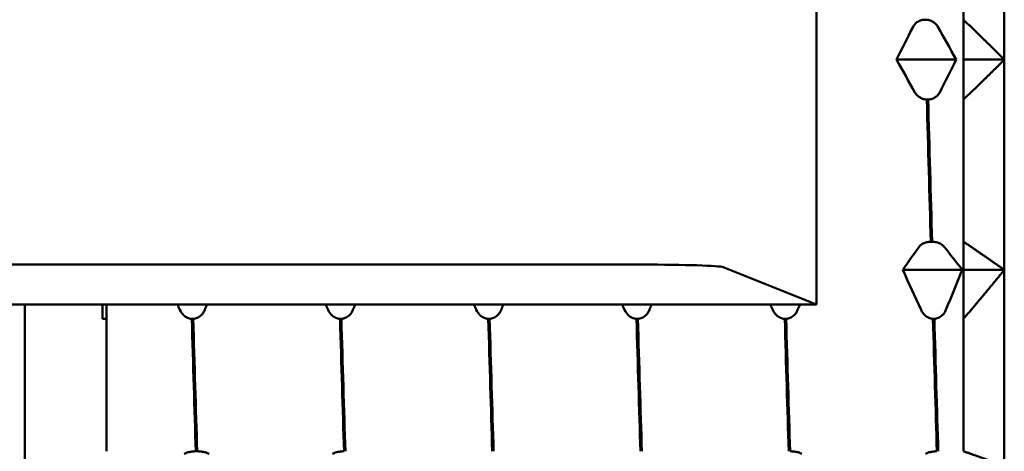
# Model space of a CAD drawing. Header units: millimetres. Extents: x 37 to 190, y 77 to 240.
# Tile 11 of 42: x 87.41 to 99.47, y 95.25 to 100.53. Entities that reach past the tile are written whole.
import ezdxf

# ---------------------------------------------------------------- set-up
doc = ezdxf.new("R2010")
doc.units = ezdxf.units.MM
doc.layers.add('Видимый контур (ГОСТ)', color=7, linetype='Continuous', lineweight=50)

msp = doc.modelspace()

# ---------------------------------------------------------------- linework, layer by layer
at = {"layer": 'Видимый контур (ГОСТ)'}
for p, q in [((97.172, 103.045), (97.172, 97.047)), ((99.472, 100.046), (99.472, 102.621)), ((98.972, 100.534), (98.972, 102.276)), ((98.495, 100.534), (98.512, 100.534)), ((98.972, 100.046), (98.972, 100.534)), ((98.882, 100.046), (98.152, 100.046)), ((99.472, 100.046), (98.972, 100.046)), ((98.972, 99.557), (98.972, 100.046)), ((99.472, 97.471), (99.472, 100.046)), ((98.539, 99.557), (98.522, 99.557)), ((98.972, 97.816), (98.972, 99.557)), ((98.571, 97.816), (98.588, 97.816)), ((98.972, 97.471), (98.972, 97.816)), ((95.031, 97.536), (84.055, 97.536)), ((97.172, 97.047), (96.027, 97.504)), ((98.957, 97.471), (98.228, 97.471)), ((99.472, 97.471), (98.972, 97.471)), ((98.972, 96.872), (98.972, 97.471)), ((99.472, 95.071), (99.472, 97.471)), ((82.015, 97.047), (97.172, 97.047)), ((87.472, 88.645), (87.472, 97.047)), ((88.422, 97.047), (88.422, 96.872)), ((88.472, 97.047), (88.472, 96.872)), ((88.472, 96.872), (88.422, 96.872)), ((88.472, 96.872), (88.472, 95.25)), ((89.534, 96.872), (89.517, 96.872)), ((91.35, 96.872), (91.333, 96.872)), ((93.166, 96.872), (93.149, 96.872)), ((94.982, 96.872), (94.965, 96.872)), ((96.799, 96.872), (96.782, 96.872)), ((98.615, 96.872), (98.598, 96.872)), ((98.972, 95.25), (98.972, 96.872)), ((89.566, 95.25), (89.583, 95.25))]:
    msp.add_line(p, q, dxfattribs=at)
msp.add_ellipse((95.031, 97.501), major_axis=(-1, 0), ratio=0.034921, start_param=3.228859, end_param=4.712389, dxfattribs=at)
for points, knots in [([(98.354, 100.446), (98.359, 100.457), (98.366, 100.467), (98.382, 100.486), (98.391, 100.495), (98.415, 100.512), (98.43, 100.52), (98.462, 100.531), (98.478, 100.534), (98.495, 100.534)], [-0.01992, -0.01992, -0.01992, -0.01992, -0.0151496, -0.0151496, -0.01067581, -0.01067581, -0.00499702, -0.00499702, 0, 0, 0, 0]), ([(98.512, 100.534), (98.53, 100.534), (98.547, 100.53), (98.581, 100.519), (98.596, 100.51), (98.629, 100.486), (98.646, 100.468), (98.658, 100.446)], [-0.02228821, -0.02228821, -0.02228821, -0.02228821, -0.01619448, -0.01619448, -0.00966289, -0.00966289, 0, 0, 0, 0]), ([(98.522, 99.557), (98.504, 99.558), (98.487, 99.561), (98.453, 99.573), (98.438, 99.581), (98.405, 99.606), (98.388, 99.624), (98.376, 99.645)], [-0.02228821, -0.02228821, -0.02228821, -0.02228821, -0.01619448, -0.01619448, -0.00966289, -0.00966289, 0, 0, 0, 0]), ([(98.68, 99.645), (98.675, 99.634), (98.668, 99.624), (98.652, 99.605), (98.643, 99.597), (98.619, 99.58), (98.604, 99.572), (98.572, 99.561), (98.556, 99.558), (98.539, 99.557)], [-0.01992, -0.01992, -0.01992, -0.01992, -0.0151496, -0.0151496, -0.01067581, -0.01067581, -0.00499702, -0.00499702, 0, 0, 0, 0]), ([(98.429, 97.754), (98.435, 97.761), (98.442, 97.769), (98.458, 97.782), (98.467, 97.788), (98.49, 97.8), (98.506, 97.806), (98.538, 97.813), (98.554, 97.816), (98.571, 97.816)], [-0.01992, -0.01992, -0.01992, -0.01992, -0.0151496, -0.0151496, -0.01067581, -0.01067581, -0.00499702, -0.00499702, 0, 0, 0, 0]), ([(98.588, 97.816), (98.606, 97.815), (98.623, 97.813), (98.656, 97.805), (98.672, 97.799), (98.705, 97.782), (98.722, 97.769), (98.734, 97.754)], [-0.02228821, -0.02228821, -0.02228821, -0.02228821, -0.01619448, -0.01619448, -0.00966289, -0.00966289, 0, 0, 0, 0]), ([(89.517, 96.872), (89.499, 96.873), (89.482, 96.877), (89.449, 96.892), (89.433, 96.902), (89.4, 96.931), (89.383, 96.954), (89.371, 96.98)], [-0.02228821, -0.02228821, -0.02228821, -0.02228821, -0.01619448, -0.01619448, -0.00966289, -0.00966289, 0, 0, 0, 0]), ([(89.675, 96.98), (89.67, 96.967), (89.663, 96.954), (89.647, 96.931), (89.638, 96.921), (89.614, 96.9), (89.599, 96.89), (89.567, 96.877), (89.551, 96.873), (89.534, 96.872)], [-0.01992, -0.01992, -0.01992, -0.01992, -0.0151496, -0.0151496, -0.01067581, -0.01067581, -0.00499702, -0.00499702, 0, 0, 0, 0]), ([(91.333, 96.872), (91.315, 96.873), (91.298, 96.877), (91.265, 96.892), (91.249, 96.902), (91.216, 96.931), (91.199, 96.954), (91.187, 96.98)], [-0.02228821, -0.02228821, -0.02228821, -0.02228821, -0.01619448, -0.01619448, -0.00966289, -0.00966289, 0, 0, 0, 0]), ([(91.492, 96.98), (91.486, 96.967), (91.479, 96.954), (91.463, 96.931), (91.454, 96.921), (91.43, 96.9), (91.415, 96.89), (91.383, 96.877), (91.367, 96.873), (91.35, 96.872)], [-0.01992, -0.01992, -0.01992, -0.01992, -0.0151496, -0.0151496, -0.01067581, -0.01067581, -0.00499702, -0.00499702, 0, 0, 0, 0]), ([(93.149, 96.872), (93.131, 96.873), (93.114, 96.877), (93.081, 96.892), (93.065, 96.902), (93.032, 96.931), (93.015, 96.954), (93.003, 96.98)], [-0.02228821, -0.02228821, -0.02228821, -0.02228821, -0.01619448, -0.01619448, -0.00966289, -0.00966289, 0, 0, 0, 0]), ([(93.308, 96.98), (93.302, 96.967), (93.295, 96.954), (93.279, 96.931), (93.27, 96.921), (93.247, 96.9), (93.231, 96.89), (93.199, 96.877), (93.183, 96.873), (93.166, 96.872)], [-0.01992, -0.01992, -0.01992, -0.01992, -0.0151496, -0.0151496, -0.01067581, -0.01067581, -0.00499702, -0.00499702, 0, 0, 0, 0]), ([(94.965, 96.872), (94.948, 96.873), (94.93, 96.877), (94.897, 96.892), (94.881, 96.902), (94.848, 96.931), (94.832, 96.954), (94.82, 96.98)], [-0.02228821, -0.02228821, -0.02228821, -0.02228821, -0.01619448, -0.01619448, -0.00966289, -0.00966289, 0, 0, 0, 0]), ([(95.124, 96.98), (95.118, 96.967), (95.111, 96.954), (95.095, 96.931), (95.086, 96.921), (95.063, 96.9), (95.047, 96.89), (95.015, 96.877), (94.999, 96.873), (94.982, 96.872)], [-0.01992, -0.01992, -0.01992, -0.01992, -0.0151496, -0.0151496, -0.01067581, -0.01067581, -0.00499702, -0.00499702, 0, 0, 0, 0]), ([(96.782, 96.872), (96.764, 96.873), (96.746, 96.877), (96.713, 96.892), (96.698, 96.902), (96.664, 96.931), (96.648, 96.954), (96.636, 96.98)], [-0.02228821, -0.02228821, -0.02228821, -0.02228821, -0.01619448, -0.01619448, -0.00966289, -0.00966289, 0, 0, 0, 0]), ([(96.94, 96.98), (96.934, 96.967), (96.928, 96.954), (96.912, 96.931), (96.902, 96.921), (96.879, 96.9), (96.863, 96.89), (96.831, 96.877), (96.815, 96.873), (96.799, 96.872)], [-0.01992, -0.01992, -0.01992, -0.01992, -0.0151496, -0.0151496, -0.01067581, -0.01067581, -0.00499702, -0.00499702, 0, 0, 0, 0]), ([(98.598, 96.872), (98.58, 96.873), (98.562, 96.877), (98.529, 96.892), (98.514, 96.902), (98.48, 96.931), (98.464, 96.954), (98.452, 96.98)], [-0.02228821, -0.02228821, -0.02228821, -0.02228821, -0.01619448, -0.01619448, -0.00966289, -0.00966289, 0, 0, 0, 0]), ([(98.756, 96.98), (98.75, 96.967), (98.744, 96.954), (98.728, 96.931), (98.719, 96.921), (98.695, 96.9), (98.68, 96.89), (98.647, 96.877), (98.631, 96.873), (98.615, 96.872)], [-0.01992, -0.01992, -0.01992, -0.01992, -0.0151496, -0.0151496, -0.01067581, -0.01067581, -0.00499702, -0.00499702, 0, 0, 0, 0]), ([(89.425, 95.217), (89.43, 95.221), (89.437, 95.225), (89.453, 95.232), (89.462, 95.235), (89.486, 95.241), (89.501, 95.244), (89.533, 95.248), (89.549, 95.249), (89.566, 95.25)], [-0.01992, -0.01992, -0.01992, -0.01992, -0.0151496, -0.0151496, -0.01067581, -0.01067581, -0.00499702, -0.00499702, 0, 0, 0, 0]), ([(89.583, 95.25), (89.601, 95.249), (89.618, 95.248), (89.651, 95.244), (89.667, 95.241), (89.7, 95.232), (89.717, 95.225), (89.729, 95.217)], [-0.02228821, -0.02228821, -0.02228821, -0.02228821, -0.01619448, -0.01619448, -0.00966289, -0.00966289, 0, 0, 0, 0]), ([(91.241, 95.217), (91.246, 95.221), (91.253, 95.225), (91.269, 95.232), (91.278, 95.235), (91.302, 95.241), (91.317, 95.244), (91.349, 95.248), (91.365, 95.249), (91.382, 95.25)], [-0.01992, -0.01992, -0.01992, -0.01992, -0.0151496, -0.0151496, -0.01067581, -0.01067581, -0.00499702, -0.00499702, 0, 0, 0, 0]), ([(96.847, 95.25), (96.865, 95.249), (96.882, 95.248), (96.916, 95.244), (96.931, 95.241), (96.965, 95.232), (96.981, 95.225), (96.993, 95.217)], [-0.02228821, -0.02228821, -0.02228821, -0.02228821, -0.01619448, -0.01619448, -0.00966289, -0.00966289, 0, 0, 0, 0]), ([(98.505, 95.217), (98.511, 95.221), (98.517, 95.225), (98.533, 95.232), (98.542, 95.235), (98.566, 95.241), (98.581, 95.244), (98.614, 95.248), (98.63, 95.249), (98.646, 95.25)], [-0.01992, -0.01992, -0.01992, -0.01992, -0.0151496, -0.0151496, -0.01067581, -0.01067581, -0.00499702, -0.00499702, 0, 0, 0, 0])]:
    msp.add_open_spline(points, degree=3, knots=knots, dxfattribs=at)
for points in [[(98.972, 100.534), (99.234, 100.284), (99.472, 100.046)], [(99.472, 100.046), (99.234, 99.807), (98.972, 99.557)], [(98.972, 97.816), (99.234, 97.639), (99.472, 97.471)], [(99.472, 97.471), (99.234, 97.179), (98.972, 96.872)], [(98.972, 95.25), (99.234, 95.158), (99.472, 95.071)]]:
    msp.add_rational_spline(points, [1, 1.00057407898, 1], degree=2, dxfattribs=at)
for points in [[(98.152, 100.046), (98.218, 100.18), (98.285, 100.313), (98.354, 100.446)], [(98.658, 100.446), (98.733, 100.313), (98.808, 100.18), (98.882, 100.046)], [(98.376, 99.645), (98.301, 99.778), (98.226, 99.912), (98.152, 100.046)], [(98.882, 100.046), (98.816, 99.912), (98.749, 99.778), (98.68, 99.645)], [(98.522, 99.557), (98.538, 98.972), (98.554, 98.389), (98.571, 97.816)], [(98.588, 97.816), (98.571, 98.389), (98.555, 98.972), (98.539, 99.557)], [(98.228, 97.471), (98.294, 97.565), (98.361, 97.66), (98.429, 97.754)], [(98.734, 97.754), (98.809, 97.66), (98.884, 97.565), (98.957, 97.471)], [(98.452, 96.98), (98.376, 97.143), (98.302, 97.306), (98.228, 97.471)], [(98.957, 97.471), (98.891, 97.306), (98.824, 97.143), (98.756, 96.98)], [(89.371, 96.98), (89.361, 97.002), (89.351, 97.025), (89.34, 97.047)], [(89.704, 97.047), (89.694, 97.025), (89.685, 97.002), (89.675, 96.98)], [(91.187, 96.98), (91.177, 97.002), (91.167, 97.025), (91.156, 97.047)], [(91.52, 97.047), (91.51, 97.025), (91.501, 97.002), (91.492, 96.98)], [(93.003, 96.98), (92.993, 97.002), (92.983, 97.025), (92.972, 97.047)], [(93.336, 97.047), (93.326, 97.025), (93.317, 97.002), (93.308, 96.98)], [(94.82, 96.98), (94.809, 97.002), (94.799, 97.025), (94.789, 97.047)], [(95.152, 97.047), (95.142, 97.025), (95.133, 97.002), (95.124, 96.98)], [(96.636, 96.98), (96.625, 97.002), (96.615, 97.025), (96.605, 97.047)], [(96.968, 97.047), (96.959, 97.025), (96.949, 97.002), (96.94, 96.98)], [(89.517, 96.872), (89.533, 96.314), (89.55, 95.77), (89.566, 95.25)], [(89.583, 95.25), (89.567, 95.77), (89.55, 96.314), (89.534, 96.872)], [(91.333, 96.872), (91.35, 96.314), (91.366, 95.77), (91.382, 95.25)], [(91.399, 95.25), (91.383, 95.77), (91.366, 96.314), (91.35, 96.872)], [(93.149, 96.872), (93.166, 96.314), (93.182, 95.77), (93.198, 95.25)], [(93.215, 95.25), (93.199, 95.77), (93.183, 96.314), (93.166, 96.872)], [(94.965, 96.872), (94.982, 96.314), (94.998, 95.77), (95.014, 95.25)], [(95.031, 95.25), (95.015, 95.77), (94.999, 96.314), (94.982, 96.872)], [(96.782, 96.872), (96.798, 96.314), (96.814, 95.77), (96.83, 95.25)], [(96.847, 95.25), (96.831, 95.77), (96.815, 96.314), (96.799, 96.872)], [(98.598, 96.872), (98.614, 96.314), (98.63, 95.77), (98.646, 95.25)], [(98.663, 95.25), (98.647, 95.77), (98.631, 96.314), (98.615, 96.872)]]:
    msp.add_open_spline(points, degree=3, dxfattribs=at)

doc.saveas('drawing.dxf')
